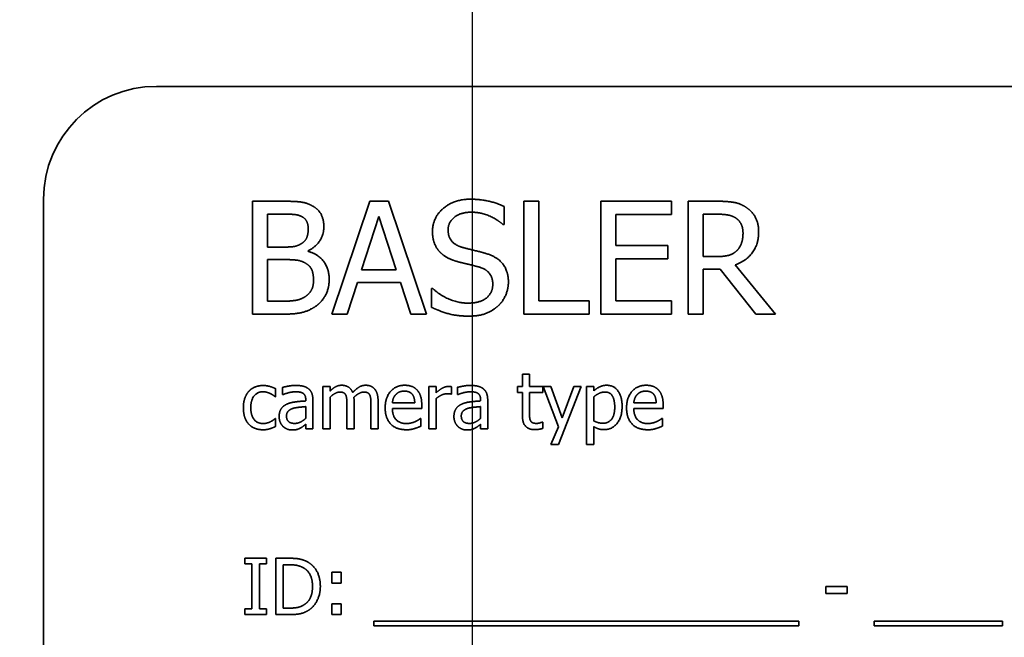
# Model space of a CAD drawing. Header units: millimetres. Extents: x 5 to 415, y 5 to 292.
# Tile 7 of 32: x 154 to 172, y 140 to 150. Entities that reach past the tile are written whole.
import ezdxf

# ---------------------------------------------------------------- set-up
doc = ezdxf.new("R2010")
doc.units = ezdxf.units.MM
for name, color, linetype, lineweight in [('Bemaßung (ISO)', 7, 'Continuous', 25), ('Sichtbar (ISO)', 7, 'Continuous', 35), ('Symbol (ISO)', 7, 'Continuous', 25)]:
    doc.layers.add(name, color=color, linetype=linetype, lineweight=lineweight)
doc.styles.add('Notiztext (ISO)', font='isocpeur.ttf')
doc.dimstyles.new('Standard (ISO)', dxfattribs={"dimtxt": 3.5, "dimasz": 2.5, "dimexe": 2, "dimexo": 0, "dimgap": 0.762, "dimtad": 1, "dimtoh": 1, "dimdec": 8, "dimrnd": 1e-08, "dimdsep": 46, "dimtxsty": 'Notiztext (ISO)', "dimcen": 0.09, "dimdle": 10, "dimclrd": 256, "dimclre": 256, "dimclrt": 256, "dimadec": 6, "dimazin": 2, "dimtfac": 0.514286, "dimtdec": 3, "dimtmove": 0, "dimatfit": 3, "dimfxl": 1, "dimtolj": 1, "dimlwd": -1, "dimlwe": -1, "dimarcsym": 0})
doc.dimstyles.new('Standard - Methode 1b (ISO)$7', dxfattribs={"dimtxt": 3.5, "dimasz": 2.5, "dimexe": 2, "dimexo": 0, "dimgap": 0.762, "dimtad": 1, "dimtoh": 1, "dimrnd": 1e-08, "dimdsep": 46, "dimtxsty": 'Notiztext (ISO)', "dimcen": 0.09, "dimdle": 10, "dimclrd": 256, "dimclre": 256, "dimclrt": 256, "dimazin": 2, "dimtfac": 1, "dimtmove": 0, "dimatfit": 3, "dimfxl": 1, "dimtolj": 1, "dimlwd": -1, "dimlwe": -1, "dimarcsym": 0})

# ---------------------------------------------------------------- blocks, each defined once
blk = doc.blocks.new('*D45')
at = {"layer": 'Bemaßung (ISO)', "transparency": 16777216}
for p, q in [((162.116, 153.086), (162.116, 77.456)), ((126.723, 114.441), (126.723, 77.456)), ((129.223, 79.456), (159.616, 79.456))]:
    blk.add_line(p, q, dxfattribs=at)
for points in [[(129.223, 79.872), (129.223, 79.039), (126.723, 79.456)], [(159.616, 79.872), (159.616, 79.039), (162.116, 79.456)]]:
    blk.add_solid(points, dxfattribs=at)
at = {"layer": 'Defpoints', "color": 0, "transparency": 16777216}
for p in [(162.116, 153.086), (126.723, 114.441), (162.116, 79.456)]:
    blk.add_point(p, dxfattribs=at)
at = {"layer": 'Bemaßung (ISO)', "transparency": 16777216, "insert": (140.394, 83.718), "char_height": 3.5, "attachment_point": 1, "style": 'Notiztext (ISO)'}
blk.add_mtext('\\A1;35.4', dxfattribs=at)

msp = doc.modelspace()

# ---------------------------------------------------------------- linework, layer by layer
at = {"layer": 'Sichtbar (ISO)'}
for p, q in [((156.52317212, 149.31062591), (177.52317212, 149.31062591)), ((154.52317212, 126.31062591), (154.52317212, 147.31062591)), ((158.22576531, 147.27496952), (158.75574911, 147.27496952)), ((158.22576531, 145.27496949), (158.22576531, 147.27496952)), ((159.63095172, 145.27496949), (160.30518188, 147.27496952)), ((160.30518188, 147.27496952), (160.63257248, 147.27496952)), ((160.63257248, 147.27496952), (161.30680264, 145.27496949)), ((163.02803443, 147.27496952), (163.2938367, 147.27496952)), ((163.02803443, 145.27496949), (163.02803443, 147.27496952)), ((163.2938367, 147.27496952), (163.2938367, 145.51159834)), ((164.39594369, 147.27496952), (165.64715927, 147.27496952)), ((164.39594369, 145.27496949), (164.39594369, 147.27496952)), ((165.64715927, 147.27496952), (165.64715927, 147.03834067)), ((165.93889347, 147.27496952), (166.45429056, 147.27496952)), ((165.93889347, 145.27496949), (165.93889347, 147.27496952)), ((158.49156759, 147.04806514), (158.49156759, 146.46297599)), ((158.74602464, 147.04806514), (158.49156759, 147.04806514)), ((162.67957413, 147.18096628), (162.67957413, 146.86330015)), ((164.66174596, 147.03834067), (164.66174596, 146.49052867)), ((165.64715927, 147.03834067), (164.66174596, 147.03834067)), ((166.20469574, 147.04482365), (166.20469574, 146.29279771)), ((166.46887727, 147.04482365), (166.20469574, 147.04482365)), ((160.4623942, 147.00268427), (160.15445254, 146.06103109)), ((160.7719566, 146.06103109), (160.4623942, 147.00268427)), ((162.67957413, 146.86330015), (162.66012519, 146.86330015)), ((158.49156759, 146.46297599), (158.79302626, 146.46297599)), ((159.20793713, 146.39652542), (159.20793713, 146.38680095)), ((164.66174596, 146.49052867), (165.5807087, 146.49052867)), ((165.5807087, 146.49052867), (165.5807087, 146.25389981)), ((158.49156759, 146.24093385), (158.49156759, 145.50187387)), ((158.79302626, 146.24093385), (158.49156759, 146.24093385)), ((165.5807087, 146.25389981), (164.66174596, 146.25389981)), ((164.66174596, 146.25389981), (164.66174596, 145.51159834)), ((166.20469574, 146.29279771), (166.4380831, 146.29279771)), ((160.15445254, 146.06103109), (160.7719566, 146.06103109)), ((166.20469574, 146.07075556), (166.20469574, 145.27496949)), ((166.50939591, 146.07075556), (166.20469574, 146.07075556)), ((167.14148668, 145.27496949), (166.50939591, 146.07075556)), ((166.77519818, 146.14530986), (167.48670548, 145.27496949)), ((160.08151899, 145.83412671), (159.89999548, 145.27496949)), ((160.84489015, 145.83412671), (160.08151899, 145.83412671)), ((161.02641365, 145.27496949), (160.84489015, 145.83412671)), ((161.39756439, 145.72877825), (161.41701334, 145.72877825)), ((161.39756439, 145.39490466), (161.39756439, 145.72877825)), ((158.49156759, 145.50187387), (158.70712675, 145.50187387)), ((163.2938367, 145.51159834), (164.18686751, 145.51159834)), ((164.18686751, 145.51159834), (164.18686751, 145.27496949)), ((164.66174596, 145.51159834), (165.64715927, 145.51159834)), ((165.64715927, 145.51159834), (165.64715927, 145.27496949)), ((158.79950924, 145.27496949), (158.22576531, 145.27496949)), ((159.89999548, 145.27496949), (159.63095172, 145.27496949)), ((161.30680264, 145.27496949), (161.02641365, 145.27496949)), ((164.18686751, 145.27496949), (163.02803443, 145.27496949)), ((165.64715927, 145.27496949), (164.39594369, 145.27496949)), ((166.20469574, 145.27496949), (165.93889347, 145.27496949)), ((167.48670548, 145.27496949), (167.14148668, 145.27496949)), ((163.00534399, 143.99300651), (163.00534399, 144.20856567)), ((163.00534399, 144.20856567), (163.13176215, 144.20856567)), ((163.13176215, 144.20856567), (163.13176215, 143.99300651)), ((158.6341932, 143.95248787), (158.6341932, 143.81067263)), ((158.75655949, 143.84794978), (158.75655949, 143.97679905)), ((159.47130828, 143.24260131), (159.47130828, 143.99300651)), ((159.47130828, 143.99300651), (159.59772644, 143.99300651)), ((159.59772644, 143.99300651), (159.59772644, 143.91034848)), ((161.34975239, 143.99300651), (161.47617055, 143.99300651)), ((161.34975239, 143.24260131), (161.34975239, 143.99300651)), ((161.47617055, 143.99300651), (161.47617055, 143.88117506)), ((161.74764543, 143.98895464), (161.74764543, 143.85767425)), ((161.85299389, 143.84794978), (161.85299389, 143.97679905)), ((162.92025485, 143.88846842), (162.92025485, 143.99300651)), ((162.92025485, 143.99300651), (163.00534399, 143.99300651)), ((163.13176215, 143.99300651), (163.36433913, 143.99300651)), ((163.36433913, 143.99300651), (163.36433913, 143.88846842)), ((163.642297, 143.27906808), (163.37001174, 143.99300651)), ((163.37001174, 143.99300651), (163.50615437, 143.99300651)), ((163.50615437, 143.99300651), (163.71117869, 143.43709078)), ((164.04667302, 143.99300651), (163.64310737, 142.96626419)), ((163.71117869, 143.43709078), (163.91539263, 143.99300651)), ((163.91539263, 143.99300651), (164.04667302, 143.99300651)), ((164.14229701, 142.96626419), (164.14229701, 143.99300651)), ((164.14229701, 143.99300651), (164.26871516, 143.99300651)), ((164.26871516, 143.99300651), (164.26871516, 143.91440035)), ((158.6341932, 143.81067263), (158.62689984, 143.81067263)), ((158.76385284, 143.84794978), (158.75655949, 143.84794978)), ((159.16741849, 143.73611833), (159.16741849, 143.76042952)), ((159.29383664, 143.75556728), (159.29383664, 143.24260131)), ((159.59772644, 143.80337927), (159.59772644, 143.24260131)), ((160.02317215, 143.73692871), (160.02317215, 143.24260131)), ((160.44861786, 143.73692871), (160.44861786, 143.24260131)), ((161.47617055, 143.77501623), (161.47617055, 143.24260131)), ((161.74764543, 143.85767425), (161.74116245, 143.85767425)), ((161.86028725, 143.84794978), (161.85299389, 143.84794978)), ((162.26385289, 143.73611833), (162.26385289, 143.76042952)), ((162.39027105, 143.75556728), (162.39027105, 143.24260131)), ((163.00534399, 143.88846842), (162.92025485, 143.88846842)), ((163.00534399, 143.47274718), (163.00534399, 143.88846842)), ((163.13176215, 143.88846842), (163.13176215, 143.53109402)), ((163.36433913, 143.88846842), (163.13176215, 143.88846842)), ((164.26871516, 143.80905188), (164.26871516, 143.3827958)), ((159.16741849, 143.4273663), (159.16741849, 143.63563211)), ((159.89675399, 143.24260131), (159.89675399, 143.67696112)), ((160.32219971, 143.24260131), (160.32219971, 143.67696112)), ((160.70226454, 143.7012723), (161.09853683, 143.7012723)), ((161.22171349, 143.60483794), (160.70226454, 143.60483794)), ((161.22171349, 143.67371963), (161.22171349, 143.60483794)), ((162.26385289, 143.4273663), (162.26385289, 143.63563211)), ((164.97860172, 143.7012723), (165.37487401, 143.7012723)), ((165.49805067, 143.60483794), (164.97860172, 143.60483794)), ((165.49805067, 143.67371963), (165.49805067, 143.60483794)), ((158.62689984, 143.42655593), (158.6341932, 143.42655593)), ((158.6341932, 143.42655593), (158.6341932, 143.28474069)), ((161.2006438, 143.42655593), (161.20793716, 143.42655593)), ((161.20793716, 143.42655593), (161.20793716, 143.28879256)), ((165.47698098, 143.42655593), (165.48427434, 143.42655593)), ((165.48427434, 143.42655593), (165.48427434, 143.28879256)), ((159.16741849, 143.24260131), (159.16741849, 143.32201784)), ((159.29383664, 143.24260131), (159.16741849, 143.24260131)), ((159.59772644, 143.24260131), (159.47130828, 143.24260131)), ((160.02317215, 143.24260131), (159.89675399, 143.24260131)), ((160.44861786, 143.24260131), (160.32219971, 143.24260131)), ((161.47617055, 143.24260131), (161.34975239, 143.24260131)), ((162.26385289, 143.24260131), (162.26385289, 143.32201784)), ((162.39027105, 143.24260131), (162.26385289, 143.24260131)), ((163.35704578, 143.36253648), (163.36433913, 143.36253648)), ((163.36433913, 143.36253648), (163.36433913, 143.24908429)), ((163.50777512, 142.96626419), (163.642297, 143.27906808)), ((164.26871516, 143.28068883), (164.26871516, 142.96626419)), ((163.64310737, 142.96626419), (163.50777512, 142.96626419)), ((164.26871516, 142.96626419), (164.14229701, 142.96626419)), ((158.08557082, 140.84754724), (158.08557082, 140.94965421)), ((158.08557082, 140.94965421), (158.47292901, 140.94965421)), ((158.47292901, 140.94965421), (158.47292901, 140.84754724)), ((158.63743469, 139.94965419), (158.63743469, 140.94965421)), ((158.63743469, 140.94965421), (158.86514944, 140.94965421)), ((158.21279935, 140.84754724), (158.08557082, 140.84754724)), ((158.21279935, 140.05176116), (158.21279935, 140.84754724)), ((158.47292901, 140.84754724), (158.34570049, 140.84754724)), ((158.34570049, 140.84754724), (158.34570049, 140.05176116)), ((158.87163242, 140.83458127), (158.77033582, 140.83458127)), ((158.77033582, 140.83458127), (158.77033582, 140.06472713)), ((159.63176209, 140.70005939), (159.7922159, 140.70005939)), ((159.63176209, 140.50881141), (159.63176209, 140.70005939)), ((159.7922159, 140.70005939), (159.7922159, 140.50881141)), ((159.7922159, 140.50881141), (159.63176209, 140.50881141)), ((168.37892592, 140.32647754), (168.37892592, 140.44803346)), ((168.37892592, 140.44803346), (168.75737001, 140.44803346)), ((168.75737001, 140.44803346), (168.75737001, 140.32647754)), ((168.75737001, 140.32647754), (168.37892592, 140.32647754)), ((158.08557082, 139.94965419), (158.08557082, 140.05176116)), ((158.08557082, 140.05176116), (158.21279935, 140.05176116)), ((158.34570049, 140.05176116), (158.47292901, 140.05176116)), ((158.47292901, 140.05176116), (158.47292901, 139.94965419)), ((158.77033582, 140.06472713), (158.87163242, 140.06472713)), ((159.63176209, 140.14090217), (159.7922159, 140.14090217)), ((159.63176209, 139.94965419), (159.63176209, 140.14090217)), ((159.7922159, 140.14090217), (159.7922159, 139.94965419)), ((158.47292901, 139.94965419), (158.08557082, 139.94965419)), ((158.86758056, 139.94965419), (158.63743469, 139.94965419)), ((159.7922159, 139.94965419), (159.63176209, 139.94965419)), ((160.37406356, 139.74868174), (160.37406356, 139.83539163)), ((160.37406356, 139.83539163), (167.89918523, 139.83539163)), ((167.89918523, 139.74868174), (160.37406356, 139.74868174)), ((167.89918523, 139.83539163), (167.89918523, 139.74868174)), ((169.23630032, 139.83539163), (171.50858561, 139.83539163)), ((169.23630032, 139.74868174), (169.23630032, 139.83539163)), ((171.50858561, 139.74868174), (169.23630032, 139.74868174)), ((171.50858561, 139.83539163), (171.50858561, 139.74868174))]:
    msp.add_line(p, q, dxfattribs=at)
msp.add_arc((156.52317212, 147.31062591), 2, 90, 180, dxfattribs=at)
for points in [[(158.75574911, 147.27496952), (158.96968753, 147.27496952), (159.18362594, 147.24741685), (159.28087068, 147.19393224)], [(161.4121511, 146.73850274), (161.4121511, 146.98161457), (161.79140556, 147.31062592), (162.08476051, 147.31062592)], [(162.08476051, 147.31062592), (162.25331805, 147.31062592), (162.55153523, 147.24417535), (162.67957413, 147.18096628)], [(166.45429056, 147.27496952), (166.62608959, 147.27496952), (166.8578562, 147.23769237), (166.96320467, 147.16962106)], [(159.10907165, 146.99620128), (159.04424183, 147.03185769), (158.88702951, 147.04806514), (158.74602464, 147.04806514)], [(159.28087068, 147.19393224), (159.38946063, 147.13720615), (159.48832611, 146.95082041), (159.48832611, 146.82440225)], [(162.10258871, 147.08048005), (161.91782372, 147.08048005), (161.68929859, 146.90706028), (161.68929859, 146.76605541)], [(162.66012519, 146.86330015), (162.5645012, 146.95082041), (162.26628401, 147.08048005), (162.10258871, 147.08048005)], [(166.7865434, 146.97675234), (166.7298173, 147.01402948), (166.57908797, 147.04482365), (166.46887727, 147.04482365)], [(166.96320467, 147.16962106), (167.06855313, 147.10154974), (167.19010905, 146.88923208), (167.19010905, 146.73201976)], [(159.21117862, 146.7871251), (159.21117862, 146.85843791), (159.16255625, 146.96540712), (159.10907165, 146.99620128)], [(166.91296155, 146.71095006), (166.91296155, 146.79847032), (166.85137322, 146.93299221), (166.7865434, 146.97675234)], [(159.09934717, 146.52942656), (159.16093551, 146.56832445), (159.21117862, 146.69312186), (159.21117862, 146.7871251)], [(159.48832611, 146.82440225), (159.48832611, 146.68339739), (159.33921752, 146.4597345), (159.20793713, 146.39652542)], [(161.54181074, 146.37707648), (161.48022241, 146.44352704), (161.4121511, 146.62180906), (161.4121511, 146.73850274)], [(161.68929859, 146.76605541), (161.68929859, 146.63963726), (161.82382047, 146.48890792), (161.95023863, 146.45487226)], [(167.19010905, 146.73201976), (167.19010905, 146.5132191), (166.96644616, 146.21662267), (166.77519818, 146.14530986)], [(166.79950936, 146.39652542), (166.8578562, 146.45163077), (166.91296155, 146.60722235), (166.91296155, 146.71095006)], [(158.79302626, 146.46297599), (158.91782367, 146.46297599), (159.0361381, 146.48890792), (159.09934717, 146.52942656)], [(159.20793713, 146.38680095), (159.38621914, 146.33817858), (159.58232935, 146.08048004), (159.58232935, 145.88923206)], [(161.87244284, 146.20041521), (161.76871512, 146.22796788), (161.60501982, 146.31062591), (161.54181074, 146.37707648)], [(161.95023863, 146.45487226), (162.0345174, 146.43218183), (162.27924998, 146.37383499), (162.36028726, 146.3495238)], [(162.36028726, 146.3495238), (162.56612194, 146.28631472), (162.75736992, 146.03185767), (162.75736992, 145.84547193)], [(166.4380831, 146.29279771), (166.55315604, 146.29279771), (166.73630029, 146.33331635), (166.79950936, 146.39652542)], [(159.1431073, 146.18906999), (159.07989823, 146.2214849), (158.93078964, 146.24093385), (158.79302626, 146.24093385)], [(159.30518186, 145.87788684), (159.30518186, 145.99133903), (159.24035204, 146.13720613), (159.1431073, 146.18906999)], [(162.2338691, 146.10965346), (162.1414866, 146.13558539), (161.98751578, 146.17124179), (161.87244284, 146.20041521)], [(162.48022243, 145.80333255), (162.48022243, 145.92326772), (162.361908, 146.07237631), (162.2338691, 146.10965346)], [(159.16093551, 145.58615264), (159.2354898, 145.63963724), (159.30518186, 145.77253838), (159.30518186, 145.87788684)], [(159.58232935, 145.88923206), (159.58232935, 145.74012347), (159.46887716, 145.51159834), (159.37487392, 145.43704405)], [(162.75736992, 145.84547193), (162.75736992, 145.7271575), (162.66174593, 145.50025312), (162.57584642, 145.42083659)], [(161.41701334, 145.72877825), (161.54829373, 145.60560159), (161.88054657, 145.46945896), (162.0345174, 145.46945896)], [(162.0345174, 145.46945896), (162.25493879, 145.46945896), (162.48022243, 145.65260321), (162.48022243, 145.80333255)], [(158.70712675, 145.50187387), (158.88216727, 145.50187387), (159.08313972, 145.53428878), (159.16093551, 145.58615264)], [(159.37487392, 145.43704405), (159.26142173, 145.34952379), (159.00372319, 145.27496949), (158.79950924, 145.27496949)], [(162.05396634, 145.23931309), (161.83678644, 145.23931309), (161.53208627, 145.33007484), (161.39756439, 145.39490466)], [(162.57584642, 145.42083659), (162.48022243, 145.33331633), (162.23711059, 145.23931309), (162.05396634, 145.23931309)], [(158.06288038, 143.61618316), (158.06288038, 143.71504864), (158.11555462, 143.859295), (158.16012512, 143.90791736)], [(158.16012512, 143.90791736), (158.20469562, 143.9573501), (158.33678639, 144.01002433), (158.41296143, 144.01002433)], [(158.41053031, 143.89981364), (158.3124752, 143.89981364), (158.1933504, 143.75151542), (158.1933504, 143.61618316)], [(158.54100033, 143.86658835), (158.51425802, 143.87955432), (158.44294522, 143.89981364), (158.41053031, 143.89981364)], [(158.41296143, 144.01002433), (158.47454976, 144.01002433), (158.58962269, 143.9751783), (158.6341932, 143.95248787)], [(158.75655949, 143.97679905), (158.79140552, 143.98652352), (158.92187554, 144.01083471), (158.98589498, 144.01083471)], [(158.98508461, 143.89900326), (158.94132448, 143.89900326), (158.82301006, 143.87307133), (158.76385284, 143.84794978)], [(159.116365, 143.87388171), (159.09205382, 143.88927879), (159.02236176, 143.89900326), (158.98508461, 143.89900326)], [(158.98589498, 144.01083471), (159.06369077, 144.01083471), (159.16984961, 143.98652352), (159.21198899, 143.95491898)], [(159.21198899, 143.95491898), (159.253318, 143.92412482), (159.29383664, 143.82606971), (159.29383664, 143.75556728)], [(159.59772644, 143.91034848), (159.64715918, 143.95978122), (159.74440391, 144.0140762), (159.80275075, 144.0140762)], [(159.77033584, 143.89414103), (159.7298172, 143.89414103), (159.63986582, 143.84308754), (159.59772644, 143.80337927)], [(159.8756843, 143.84146679), (159.86271834, 143.8682091), (159.8132856, 143.89414103), (159.77033584, 143.89414103)], [(159.80275075, 144.0140762), (159.86920132, 144.0140762), (159.97211866, 143.95329824), (159.99886096, 143.88441655)], [(159.99886096, 143.88441655), (160.05639743, 143.948436), (160.16498739, 144.0140762), (160.22819646, 144.0140762)], [(160.19578155, 143.89414103), (160.15688366, 143.89414103), (160.06774265, 143.84632903), (160.02074103, 143.80094816)], [(160.30113001, 143.84146679), (160.28816405, 143.8682091), (160.23873131, 143.89414103), (160.19578155, 143.89414103)], [(160.22819646, 144.0140762), (160.27681883, 144.0140762), (160.35623536, 143.9840924), (160.38540878, 143.95005675)], [(160.38540878, 143.95005675), (160.41539258, 143.91602109), (160.44861786, 143.81391412), (160.44861786, 143.73692871)], [(160.57422564, 143.61375204), (160.57422564, 143.79689629), (160.76628399, 144.0140762), (160.92106519, 144.0140762)], [(160.91377184, 143.91034848), (160.86352872, 143.91034848), (160.79302629, 143.88036469), (160.76385287, 143.85119127)], [(161.05558707, 143.85200164), (161.03370701, 143.88036469), (160.96482532, 143.91034848), (160.91377184, 143.91034848)], [(160.92106519, 144.0140762), (160.99075725, 144.0140762), (161.09853683, 143.97355756), (161.1382451, 143.9306078)], [(161.1382451, 143.9306078), (161.17876374, 143.88765804), (161.22171349, 143.76367101), (161.22171349, 143.67371963)], [(161.47617055, 143.88117506), (161.54505224, 143.94276339), (161.64796958, 143.99300651), (161.69659195, 143.99300651)], [(161.69659195, 143.99300651), (161.71604089, 143.99300651), (161.73548984, 143.99138576), (161.74764543, 143.98895464)], [(161.85299389, 143.97679905), (161.88783992, 143.98652352), (162.01830994, 144.01083471), (162.08232939, 144.01083471)], [(162.08151902, 143.89900326), (162.03775889, 143.89900326), (161.91944446, 143.87307133), (161.86028725, 143.84794978)], [(162.21279941, 143.87388171), (162.18848823, 143.88927879), (162.11879617, 143.89900326), (162.08151902, 143.89900326)], [(162.08232939, 144.01083471), (162.16012518, 144.01083471), (162.26628401, 143.98652352), (162.3084234, 143.95491898)], [(162.3084234, 143.95491898), (162.34975241, 143.92412482), (162.39027105, 143.82606971), (162.39027105, 143.75556728)], [(164.26871516, 143.91440035), (164.31571678, 143.9573501), (164.43078972, 144.0140762), (164.49805066, 144.0140762)], [(164.46725649, 143.89414103), (164.41377189, 143.89414103), (164.31328566, 143.84632903), (164.26871516, 143.80905188)], [(164.64067627, 143.62347652), (164.64067627, 143.75232579), (164.55882862, 143.89414103), (164.46725649, 143.89414103)], [(164.49805066, 144.0140762), (164.62689993, 144.0140762), (164.77114629, 143.80986226), (164.77114629, 143.63806323)], [(164.85056282, 143.61375204), (164.85056282, 143.79689629), (165.04262117, 144.0140762), (165.19740237, 144.0140762)], [(165.19010902, 143.91034848), (165.1398659, 143.91034848), (165.06936347, 143.88036469), (165.04019005, 143.85119127)], [(165.33192425, 143.85200164), (165.31004419, 143.88036469), (165.2411625, 143.91034848), (165.19010902, 143.91034848)], [(165.19740237, 144.0140762), (165.26709443, 144.0140762), (165.37487401, 143.97355756), (165.41458228, 143.9306078)], [(165.41458228, 143.9306078), (165.45510092, 143.88765804), (165.49805067, 143.76367101), (165.49805067, 143.67371963)], [(158.62689984, 143.81067263), (158.6131235, 143.82201785), (158.57098412, 143.85119127), (158.54100033, 143.86658835)], [(158.83273453, 143.67939224), (158.89594361, 143.70856566), (159.06774264, 143.73044572), (159.16741849, 143.73611833)], [(159.16741849, 143.76042952), (159.16741849, 143.80418965), (159.14067619, 143.85848462), (159.116365, 143.87388171)], [(159.89675399, 143.67696112), (159.89675399, 143.72882498), (159.88865027, 143.81715561), (159.8756843, 143.84146679)], [(160.02074103, 143.80094816), (160.0215514, 143.78960294), (160.02317215, 143.7579984), (160.02317215, 143.73692871)], [(160.32219971, 143.67696112), (160.32219971, 143.72882498), (160.31409598, 143.81715561), (160.30113001, 143.84146679)], [(160.76385287, 143.85119127), (160.73548982, 143.82120748), (160.7063164, 143.7490843), (160.70226454, 143.7012723)], [(161.09853683, 143.7012723), (161.09691609, 143.75232579), (161.07584639, 143.82688008), (161.05558707, 143.85200164)], [(161.67309114, 143.86334686), (161.62203765, 143.86334686), (161.52155142, 143.81877636), (161.47617055, 143.77501623)], [(161.74116245, 143.85767425), (161.72657574, 143.86172611), (161.6949712, 143.86334686), (161.67309114, 143.86334686)], [(161.92916893, 143.67939224), (161.99237801, 143.70856566), (162.16417704, 143.73044572), (162.26385289, 143.73611833)], [(162.26385289, 143.76042952), (162.26385289, 143.80418965), (162.23711059, 143.85848462), (162.21279941, 143.87388171)], [(165.04019005, 143.85119127), (165.011827, 143.82120748), (164.98265358, 143.7490843), (164.97860172, 143.7012723)], [(165.37487401, 143.7012723), (165.37325326, 143.75232579), (165.35218357, 143.82688008), (165.33192425, 143.85200164)], [(158.16012512, 143.32201784), (158.11393387, 143.36982983), (158.06288038, 143.51731768), (158.06288038, 143.61618316)], [(158.1933504, 143.61618316), (158.1933504, 143.4840924), (158.30842334, 143.33579418), (158.41053031, 143.33579418)], [(158.69578153, 143.45978121), (158.69578153, 143.537577), (158.76142172, 143.6477877), (158.83273453, 143.67939224)], [(158.94213485, 143.60483794), (158.89189174, 143.58944086), (158.82625155, 143.52542141), (158.82625155, 143.46869531)], [(159.16741849, 143.63563211), (159.12203761, 143.63158024), (158.98508461, 143.61780391), (158.94213485, 143.60483794)], [(160.95185936, 143.22558348), (160.7719566, 143.22558348), (160.57422564, 143.4273663), (160.57422564, 143.61375204)], [(160.70226454, 143.60483794), (160.70226454, 143.47436792), (160.83354493, 143.33579418), (160.95023861, 143.33579418)], [(161.79221593, 143.45978121), (161.79221593, 143.537577), (161.85785613, 143.6477877), (161.92916893, 143.67939224)], [(162.03856926, 143.60483794), (161.98832615, 143.58944086), (161.92268595, 143.52542141), (161.92268595, 143.46869531)], [(162.26385289, 143.63563211), (162.21847202, 143.63158024), (162.08151902, 143.61780391), (162.03856926, 143.60483794)], [(164.43403121, 143.34146679), (164.53208632, 143.34146679), (164.64067627, 143.48571314), (164.64067627, 143.62347652)], [(164.77114629, 143.63806323), (164.77114629, 143.45005674), (164.5920539, 143.2280146), (164.4551009, 143.2280146)], [(165.22819654, 143.22558348), (165.04829378, 143.22558348), (164.85056282, 143.4273663), (164.85056282, 143.61375204)], [(164.97860172, 143.60483794), (164.97860172, 143.47436792), (165.10988211, 143.33579418), (165.22657579, 143.33579418)], [(158.41053031, 143.33579418), (158.47211864, 143.33579418), (158.58395008, 143.38684766), (158.62689984, 143.42655593)], [(158.7622321, 143.28798218), (158.7322483, 143.31877635), (158.69578153, 143.4095381), (158.69578153, 143.45978121)], [(158.82625155, 143.46869531), (158.82625155, 143.40386549), (158.8991851, 143.3382253), (158.96887716, 143.3382253)], [(158.96887716, 143.3382253), (159.02803437, 143.3382253), (159.1252791, 143.38927878), (159.16741849, 143.4273663)], [(160.95023861, 143.33579418), (160.99156762, 143.33579418), (161.07179453, 143.35443275), (161.10420944, 143.36901946)], [(161.10420944, 143.36901946), (161.1382451, 143.38522692), (161.18524672, 143.41358996), (161.2006438, 143.42655593)], [(161.8586665, 143.28798218), (161.82868271, 143.31877635), (161.79221593, 143.4095381), (161.79221593, 143.45978121)], [(161.92268595, 143.46869531), (161.92268595, 143.40386549), (161.9956195, 143.3382253), (162.06531156, 143.3382253)], [(162.06531156, 143.3382253), (162.12446878, 143.3382253), (162.22171351, 143.38927878), (162.26385289, 143.4273663)], [(163.22414464, 143.2280146), (163.1212273, 143.2280146), (163.00534399, 143.34551865), (163.00534399, 143.47274718)], [(163.13176215, 143.53109402), (163.13176215, 143.47436792), (163.13581401, 143.41196922), (163.14959035, 143.38522692)], [(163.14959035, 143.38522692), (163.16093557, 143.36172611), (163.21198905, 143.3382253), (163.25574918, 143.3382253)], [(164.26871516, 143.3827958), (164.3181479, 143.35929499), (164.38865033, 143.34146679), (164.43403121, 143.34146679)], [(165.22657579, 143.33579418), (165.2679048, 143.33579418), (165.34813171, 143.35443275), (165.38054662, 143.36901946)], [(165.38054662, 143.36901946), (165.41458228, 143.38522692), (165.4615839, 143.41358996), (165.47698098, 143.42655593)], [(158.41296143, 143.22558348), (158.33516564, 143.22558348), (158.20631637, 143.27339547), (158.16012512, 143.32201784)], [(158.53613809, 143.24503243), (158.50372318, 143.23530795), (158.45266969, 143.22558348), (158.41296143, 143.22558348)], [(158.6341932, 143.28474069), (158.61555462, 143.27582659), (158.55882853, 143.25070504), (158.53613809, 143.24503243)], [(158.92349628, 143.22153162), (158.87730503, 143.22153162), (158.79383664, 143.25637764), (158.7622321, 143.28798218)], [(159.07584636, 143.25799839), (159.04262108, 143.24017019), (158.98022238, 143.22153162), (158.92349628, 143.22153162)], [(159.16741849, 143.32201784), (159.15202141, 143.31067262), (159.10015755, 143.27015398), (159.07584636, 143.25799839)], [(161.09367459, 143.24665317), (161.05720782, 143.23611833), (160.99724023, 143.22558348), (160.95185936, 143.22558348)], [(161.20793716, 143.28879256), (161.18605709, 143.27987846), (161.11960652, 143.25394653), (161.09367459, 143.24665317)], [(162.01993069, 143.22153162), (161.97373944, 143.22153162), (161.89027104, 143.25637764), (161.8586665, 143.28798218)], [(162.17228077, 143.25799839), (162.13905549, 143.24017019), (162.07665678, 143.22153162), (162.01993069, 143.22153162)], [(162.26385289, 143.32201784), (162.24845581, 143.31067262), (162.19659195, 143.27015398), (162.17228077, 143.25799839)], [(163.36433913, 143.24908429), (163.32868273, 143.23935982), (163.25574918, 143.2280146), (163.22414464, 143.2280146)], [(163.25574918, 143.3382253), (163.28654335, 143.3382253), (163.34407981, 143.35686387), (163.35704578, 143.36253648)], [(164.4551009, 143.2280146), (164.39918518, 143.2280146), (164.31328566, 143.25394653), (164.26871516, 143.28068883)], [(165.37001177, 143.24665317), (165.333545, 143.23611833), (165.27357741, 143.22558348), (165.22819654, 143.22558348)], [(165.48427434, 143.28879256), (165.46239427, 143.27987846), (165.3959437, 143.25394653), (165.37001177, 143.24665317)], [(158.86514944, 140.94965421), (159.0061543, 140.94965421), (159.16660812, 140.90751482), (159.22333421, 140.87023768)], [(159.13581395, 140.77461369), (159.08232935, 140.80621823), (158.9615838, 140.83458127), (158.87163242, 140.83458127)], [(159.28735366, 140.45046457), (159.28735366, 140.56553751), (159.21117862, 140.72842244), (159.13581395, 140.77461369)], [(159.22333421, 140.87023768), (159.31976857, 140.80621823), (159.42592741, 140.59471093), (159.42592741, 140.44884383)], [(159.14796954, 140.1311777), (159.2176616, 140.17817932), (159.28735366, 140.33377089), (159.28735366, 140.45046457)], [(159.42592741, 140.44884383), (159.42592741, 140.31189083), (159.31490634, 140.09146943), (159.22171346, 140.0298811)], [(158.87163242, 140.06472713), (158.95996306, 140.06472713), (159.09367457, 140.09309018), (159.14796954, 140.1311777)], [(159.22171346, 140.0298811), (159.14553842, 139.98206911), (158.98913648, 139.94965419), (158.86758056, 139.94965419)]]:
    msp.add_open_spline(points, degree=2, dxfattribs=at)

# ---------------------------------------------------------------- dimensions: what is measured, and where the dimension line sits
at = {"layer": 'Bemaßung (ISO)'}
dim = msp.add_linear_dim(base=(162.11567212, 79.4555026), p1=(126.72317212, 114.44062591), p2=(162.11567212, 153.08562591), dimstyle='Standard (ISO)', override={"dimgap": 0.762, "dimtoh": 0, "dimdec": 1, "dimtol": 0, "dimlim": 0, "dimtp": 0, "dimtm": 0, "dimtdec": 3, "dimtofl": 0, "dimatfit": 1}, dxfattribs=at)
dim.commit()
dim.dimension.update_dxf_attribs({"geometry": '*D45', "text_midpoint": (144.41942212, 79.4555026), "dimtype": 160})

# ---------------------------------------------------------------- leaders
at = {"layer": 'Symbol (ISO)', "annotation_type": 0, "has_hookline": 1, "hookline_direction": 1, "text_width": 48.29999765}
msp.add_leader([(226.58853572, 143.08562591), (203.44118404, 192.66923554), (200.94118404, 192.66923554)], dimstyle='Standard - Methode 1b (ISO)$7', override={"dimtad": 0}, dxfattribs=at)

doc.saveas('drawing.dxf')
